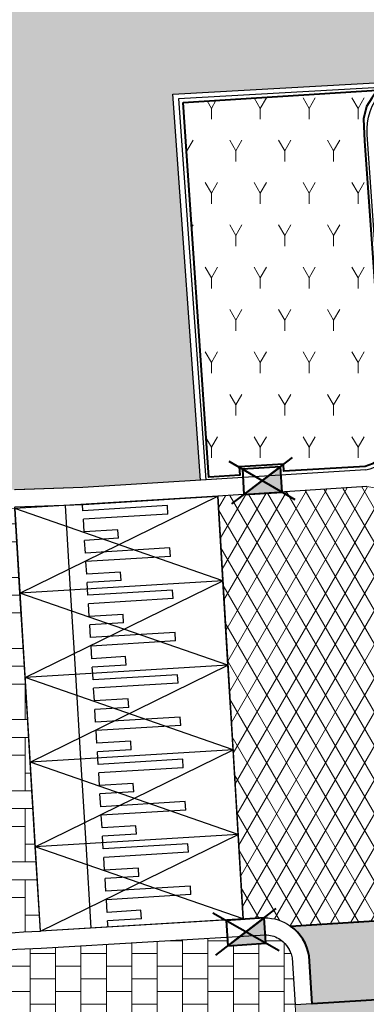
# Model space of a CAD drawing. Header units: metres. Extents: x -1 to 162893, y -2 to 502950.
# Tile 40 of 107: x 162398 to 162402, y 502739 to 502751. Entities that reach past the tile are written whole.
import ezdxf

# ---------------------------------------------------------------- set-up
doc = ezdxf.new("R2010")
doc.units = ezdxf.units.M
for name, color, linetype, lineweight, true_color in [('V-BH-GR-BEPLANTING_CULTUUR-A', 92, 'Continuous', 40, 0x00bd00), ('V-BH-VH-VERHARDING_BETONSTRAATSTEEN-A-Grijs-opritjes', 253, 'Continuous', 40, 0x828282), ('V-WE-VH-VERHARDING_ASFALT-A', 252, 'Continuous', 13, 0x696969), ('V-WE-VH-VERHARDING_BSS_KF_ROOD_ELLEBOOGVERBAND-A', 13, 'Continuous', 13, 0xbd7e7e), ('V-WE-VH-VERHARDING_TEGEL_300x300x45_GRIJS-A', 253, 'Continuous', 13, 0x828282), ('V-WE-VH-VERHARDING_TEGEL_300x300x60_GRIJS-A', 15, 'Continuous', 13, 0x815656)]:
    doc.layers.add(name, color=color, linetype=linetype, lineweight=lineweight, true_color=true_color)
for name, color, linetype, lineweight in [('V-BH-RI-GWA_KOLK-S', 30, 'Continuous', 40), ('V-BH-VH-KANTOPSLUITING_OPSLUITBAND_60X200-G', 150, 'Continuous', 30), ('V-BH-VH-KANTOPSLUITING_TROTTOIRBAND_180 200-G', 6, 'Continuous', 30), ('V-BH-VH-KANTOPSLUITING_VOORKANTBAND-G', 2, 'Continuous', 30), ('V-BH-VH-MATERIAALGRENS-G', 7, 'Continuous', 30), ('V-WE-GR-BEPLANTING-A-250', 92, 'Continuous', 18), ('V-WE-VH-DREMPEL_PREFAB_ELEMENT-S', 30, 'Continuous', 30), ('V-WE-VH-GESLOTENVERHARDING_ASFALT-A-200', 12, 'Continuous', 18), ('V-WE-VH-OPENVERHARDING_BETONSTRAATSTEEN-A', 92, 'Continuous', 18), ('V-WE-VH-OPENVERHARDING_TEGEL-A', 92, 'Continuous', 18), ('V01-WE-VH-OPENVERHARDING_TEGEL-A', 92, 'Continuous', 18)]:
    doc.layers.add(name, color=color, linetype=linetype, lineweight=lineweight)
doc.layers.add('X01-XX-AL-HULPLIJN 01-G', color=1, linetype='Continuous', lineweight=18, true_color=0xff0000, plot=False)
pattern_1 = [(0, (0, 0), (0.3, 0.15), [0.3, -0.3]), (90, (0, 0), (-0.3, 1.83697019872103e-17), [])]

# ---------------------------------------------------------------- blocks, each defined once
blk = doc.blocks.new('V-SRI-KOLK_TROTTOIR-SO37')
at = {"layer": 'V-BH-RI-GWA_KOLK-S', "linetype": 'Continuous'}
blk.add_hatch(color=256, dxfattribs=at).paths.add_polyline_path([(-0.2139203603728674, -0.1654178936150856), (0.2349705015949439, -0.133842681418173), (0.2139203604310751, 0.1654178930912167)])
at = {"layer": 'V-BH-RI-GWA_KOLK-S', "ltscale": 0.01999999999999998}
for p, q in [((-0.3565339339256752, -0.2756964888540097), (0.3565339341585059, 0.2756964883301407)), ((0.3916175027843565, -0.2230711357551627), (-0.3916175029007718, 0.2230711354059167))]:
    blk.add_line(p, q, dxfattribs=at)
at = {"layer": 'V-BH-RI-GWA_KOLK-S', "ltscale": 0.1999999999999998}
blk.add_line((0.2139203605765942, 0.165417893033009), (-0.2139203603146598, -0.165417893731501), dxfattribs=at)
at = {"layer": 'V-BH-RI-GWA_KOLK-S', "ltscale": 0.1999999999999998, "flags": 128}
blk.add_lwpolyline([(0.2139203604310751, 0.1654178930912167), (-0.2349705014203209, 0.1338426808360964), (-0.2139203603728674, -0.1654178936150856), (0.2349705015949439, -0.133842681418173), (0.2139203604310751, 0.1654178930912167)], dxfattribs=at)
blk = doc.blocks.new('V-SRI-KOLK_TROTTOIR-SO46')
at = {"layer": 'V-BH-RI-GWA_KOLK-S', "linetype": 'Continuous'}
blk.add_hatch(color=256, dxfattribs=at).paths.add_polyline_path([(-0.214932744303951, -0.1641003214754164), (0.2341436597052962, -0.1352839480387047), (0.2149327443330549, 0.1641003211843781)])
at = {"layer": 'V-BH-RI-GWA_KOLK-S', "ltscale": 0.01999999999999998}
for p, q in [((-0.3582212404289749, -0.2735005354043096), (0.3582212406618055, 0.2735005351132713)), ((0.3902394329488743, -0.2254732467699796), (-0.3902394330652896, 0.2254732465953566))]:
    blk.add_line(p, q, dxfattribs=at)
at = {"layer": 'V-BH-RI-GWA_KOLK-S', "ltscale": 0.1999999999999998}
blk.add_line((0.214932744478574, 0.1641003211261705), (-0.2149327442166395, -0.1641003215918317), dxfattribs=at)
at = {"layer": 'V-BH-RI-GWA_KOLK-S', "ltscale": 0.1999999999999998, "flags": 128}
blk.add_lwpolyline([(0.2149327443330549, 0.1641003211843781), (-0.2341436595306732, 0.1352839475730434), (-0.214932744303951, -0.1641003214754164), (0.2341436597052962, -0.1352839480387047), (0.2149327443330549, 0.1641003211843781)], dxfattribs=at)
blk = doc.blocks.new('V-SVH-DREMPEL_PREFAB_2400X1000')
at = {"layer": 'V-WE-VH-DREMPEL_PREFAB_ELEMENT-S'}
for p, q in [((-0.06041427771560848, 0.9981733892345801), (-2.45603041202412, 0.853179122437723)), ((0, 5.820766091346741e-11), (-0.06041427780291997, 0.9981733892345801)), ((-2.395616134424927, -0.1449942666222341), (-2.45603041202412, 0.853179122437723)), ((-1.796712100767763, -0.1087456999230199), (-1.857126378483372, 0.8894276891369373)), ((-1.652960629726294, 0.8266475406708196), (-1.657491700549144, 0.9015105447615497)), ((-0.6547872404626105, 0.8870618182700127), (-1.652960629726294, 0.8266475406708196)), ((-0.6487458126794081, 0.78724447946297), (-0.6547872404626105, 0.8870618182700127)), ((-0.6487458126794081, 0.78724447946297), (-1.646919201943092, 0.7268302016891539)), ((-1.637857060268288, 0.5771041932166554), (-1.646919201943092, 0.7268302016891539)), ((-1.238587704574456, 0.6012699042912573), (-1.637857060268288, 0.5771041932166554)), ((-1.232546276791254, 0.5014525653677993), (-1.238587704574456, 0.6012699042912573)), ((-1.232546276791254, 0.5014525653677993), (-1.631815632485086, 0.4772868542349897)), ((-1.62275349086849, 0.3275608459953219), (-1.631815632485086, 0.4772868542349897)), ((-0.6245801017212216, 0.3879751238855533), (-1.62275349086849, 0.3275608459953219)), ((-0.6185386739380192, 0.2881577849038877), (-0.6245801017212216, 0.3879751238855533)), ((-0.6185386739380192, 0.2881577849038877), (-1.616712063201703, 0.2277435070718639)), ((-1.607649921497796, 0.07801749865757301), (-1.616712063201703, 0.2277435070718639)), ((0, 5.820766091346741e-11), (-2.395616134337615, -0.1449942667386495)), ((-1.208380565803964, 0.1021832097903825), (-1.607649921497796, 0.07801749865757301)), ((-1.202339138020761, 0.002365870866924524), (-1.601608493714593, -0.021799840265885)), ((-1.202339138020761, 0.002365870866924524), (-1.208380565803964, 0.1021832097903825)), ((-1.597077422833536, -0.09666284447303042), (-1.601608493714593, -0.021799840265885))]:
    blk.add_line(p, q, dxfattribs=at)
at = {"layer": 'V-WE-VH-DREMPEL_PREFAB_ELEMENT-S', "flags": 128}
for points in [[(-2.395616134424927, -0.1449942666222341), (-0.06041427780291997, 0.9981733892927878)], [(0, 1.746229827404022e-10), (-2.45603041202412, 0.853179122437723)]]:
    blk.add_lwpolyline(points, dxfattribs=at)
blk = doc.blocks.new('V-SVH-DREMPEL_PREFAB_2400X10001')
at = {"layer": 'V-WE-VH-DREMPEL_PREFAB_ELEMENT-S'}
for p, q in [((-0.06041427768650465, 0.9981733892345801), (-2.45603041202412, 0.853179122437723)), ((0, 5.820766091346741e-11), (-0.06041427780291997, 0.9981733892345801)), ((-2.395616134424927, -0.1449942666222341), (-2.45603041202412, 0.853179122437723)), ((-1.796712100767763, -0.1087456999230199), (-1.857126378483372, 0.8894276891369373)), ((-1.652960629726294, 0.8266475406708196), (-1.657491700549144, 0.9015105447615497)), ((-0.6547872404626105, 0.8870618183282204), (-1.652960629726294, 0.8266475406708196)), ((-0.6487458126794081, 0.78724447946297), (-0.6547872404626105, 0.8870618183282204)), ((-0.6487458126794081, 0.78724447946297), (-1.646919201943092, 0.7268302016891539)), ((-1.637857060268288, 0.5771041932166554), (-1.646919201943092, 0.7268302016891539)), ((-1.238587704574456, 0.6012699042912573), (-1.637857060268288, 0.5771041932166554)), ((-1.232546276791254, 0.5014525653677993), (-1.238587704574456, 0.6012699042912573)), ((-1.232546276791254, 0.5014525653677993), (-1.631815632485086, 0.4772868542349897)), ((-1.62275349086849, 0.3275608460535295), (-1.631815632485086, 0.4772868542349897)), ((-0.6245801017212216, 0.3879751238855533), (-1.62275349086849, 0.3275608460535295)), ((-0.6185386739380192, 0.2881577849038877), (-0.6245801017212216, 0.3879751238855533)), ((-0.6185386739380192, 0.2881577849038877), (-1.616712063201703, 0.2277435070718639)), ((-1.607649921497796, 0.07801749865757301), (-1.616712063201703, 0.2277435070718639)), ((0, 5.820766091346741e-11), (-2.395616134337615, -0.1449942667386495)), ((-1.208380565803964, 0.1021832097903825), (-1.607649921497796, 0.07801749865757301)), ((-1.202339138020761, 0.002365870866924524), (-1.601608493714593, -0.021799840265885)), ((-1.202339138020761, 0.002365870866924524), (-1.208380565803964, 0.1021832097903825)), ((-1.597077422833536, -0.09666284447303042), (-1.601608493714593, -0.021799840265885))]:
    blk.add_line(p, q, dxfattribs=at)
at = {"layer": 'V-WE-VH-DREMPEL_PREFAB_ELEMENT-S', "flags": 128}
for points in [[(-2.395616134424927, -0.1449942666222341), (-0.06041427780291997, 0.9981733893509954)], [(0, 1.746229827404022e-10), (-2.45603041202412, 0.853179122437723)]]:
    blk.add_lwpolyline(points, dxfattribs=at)
blk = doc.blocks.new('V-SVH-DREMPEL_PREFAB_2400X10002')
at = {"layer": 'V-WE-VH-DREMPEL_PREFAB_ELEMENT-S'}
for p, q in [((-0.06041427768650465, 0.9981733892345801), (-2.45603041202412, 0.853179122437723)), ((0, 1.164153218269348e-10), (-0.06041427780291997, 0.9981733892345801)), ((-2.395616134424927, -0.1449942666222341), (-2.45603041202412, 0.853179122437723)), ((-1.796712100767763, -0.1087456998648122), (-1.857126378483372, 0.8894276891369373)), ((-1.652960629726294, 0.8266475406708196), (-1.657491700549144, 0.9015105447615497)), ((-0.6547872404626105, 0.8870618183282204), (-1.652960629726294, 0.8266475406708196)), ((-0.6487458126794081, 0.78724447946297), (-0.6547872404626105, 0.8870618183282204)), ((-0.6487458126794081, 0.78724447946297), (-1.646919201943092, 0.7268302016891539)), ((-1.637857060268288, 0.5771041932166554), (-1.646919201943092, 0.7268302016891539)), ((-1.238587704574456, 0.6012699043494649), (-1.637857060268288, 0.5771041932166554)), ((-1.232546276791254, 0.5014525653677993), (-1.238587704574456, 0.6012699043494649)), ((-1.232546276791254, 0.5014525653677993), (-1.631815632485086, 0.4772868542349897)), ((-1.62275349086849, 0.3275608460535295), (-1.631815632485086, 0.4772868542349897)), ((-0.6245801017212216, 0.3879751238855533), (-1.62275349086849, 0.3275608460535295)), ((-0.6185386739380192, 0.2881577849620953), (-0.6245801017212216, 0.3879751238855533)), ((-0.6185386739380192, 0.2881577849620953), (-1.616712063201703, 0.2277435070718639)), ((-1.607649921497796, 0.07801749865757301), (-1.616712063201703, 0.2277435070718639)), ((0, 1.164153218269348e-10), (-2.395616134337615, -0.1449942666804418)), ((-1.20838056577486, 0.1021832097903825), (-1.607649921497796, 0.07801749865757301)), ((-1.202339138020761, 0.002365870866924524), (-1.601608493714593, -0.021799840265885)), ((-1.202339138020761, 0.002365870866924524), (-1.20838056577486, 0.1021832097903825)), ((-1.597077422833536, -0.09666284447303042), (-1.601608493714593, -0.021799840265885))]:
    blk.add_line(p, q, dxfattribs=at)
at = {"layer": 'V-WE-VH-DREMPEL_PREFAB_ELEMENT-S', "flags": 128}
for points in [[(-2.395616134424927, -0.1449942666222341), (-0.06041427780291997, 0.9981733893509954)], [(0, 1.746229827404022e-10), (-2.45603041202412, 0.853179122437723)]]:
    blk.add_lwpolyline(points, dxfattribs=at)
blk = doc.blocks.new('V-SVH-DREMPEL_PREFAB_2400X10003')
at = {"layer": 'V-WE-VH-DREMPEL_PREFAB_ELEMENT-S'}
for p, q in [((-0.06041427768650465, 0.9981733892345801), (-2.45603041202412, 0.853179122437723)), ((0, 1.164153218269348e-10), (-0.06041427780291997, 0.9981733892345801)), ((-2.395616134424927, -0.1449942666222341), (-2.45603041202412, 0.853179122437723)), ((-1.796712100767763, -0.1087456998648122), (-1.857126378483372, 0.8894276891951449)), ((-1.652960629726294, 0.8266475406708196), (-1.657491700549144, 0.9015105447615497)), ((-0.6547872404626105, 0.8870618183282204), (-1.652960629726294, 0.8266475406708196)), ((-0.6487458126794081, 0.78724447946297), (-0.6547872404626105, 0.8870618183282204)), ((-0.6487458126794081, 0.78724447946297), (-1.646919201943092, 0.7268302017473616)), ((-1.637857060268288, 0.5771041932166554), (-1.646919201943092, 0.7268302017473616)), ((-1.238587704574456, 0.6012699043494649), (-1.637857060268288, 0.5771041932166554)), ((-1.232546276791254, 0.5014525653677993), (-1.238587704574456, 0.6012699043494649)), ((-1.232546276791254, 0.5014525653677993), (-1.631815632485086, 0.4772868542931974)), ((-1.62275349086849, 0.3275608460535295), (-1.631815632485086, 0.4772868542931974)), ((-0.6245801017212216, 0.3879751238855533), (-1.62275349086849, 0.3275608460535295)), ((-0.6185386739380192, 0.2881577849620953), (-0.6245801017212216, 0.3879751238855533)), ((-0.6185386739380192, 0.2881577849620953), (-1.616712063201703, 0.2277435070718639)), ((-1.607649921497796, 0.07801749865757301), (-1.616712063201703, 0.2277435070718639)), ((0, 1.164153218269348e-10), (-2.395616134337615, -0.1449942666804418)), ((-1.20838056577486, 0.1021832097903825), (-1.607649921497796, 0.07801749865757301)), ((-1.202339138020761, 0.002365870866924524), (-1.601608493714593, -0.021799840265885)), ((-1.202339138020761, 0.002365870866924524), (-1.20838056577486, 0.1021832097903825)), ((-1.597077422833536, -0.09666284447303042), (-1.601608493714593, -0.021799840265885))]:
    blk.add_line(p, q, dxfattribs=at)
at = {"layer": 'V-WE-VH-DREMPEL_PREFAB_ELEMENT-S', "flags": 128}
for points in [[(-2.395616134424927, -0.1449942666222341), (-0.06041427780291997, 0.9981733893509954)], [(0, 1.746229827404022e-10), (-2.45603041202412, 0.853179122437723)]]:
    blk.add_lwpolyline(points, dxfattribs=at)
blk = doc.blocks.new('V-SVH-DREMPEL_PREFAB_2400X10004')
at = {"layer": 'V-WE-VH-DREMPEL_PREFAB_ELEMENT-S'}
for p, q in [((-0.06041427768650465, 0.9981733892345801), (-2.45603041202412, 0.853179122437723)), ((0, 1.164153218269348e-10), (-0.06041427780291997, 0.9981733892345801)), ((-2.395616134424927, -0.1449942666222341), (-2.45603041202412, 0.853179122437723)), ((-1.796712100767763, -0.1087456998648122), (-1.857126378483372, 0.8894276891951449)), ((-1.652960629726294, 0.8266475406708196), (-1.657491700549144, 0.9015105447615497)), ((-0.6547872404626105, 0.8870618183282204), (-1.652960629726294, 0.8266475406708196)), ((-0.6487458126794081, 0.78724447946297), (-0.6547872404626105, 0.8870618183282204)), ((-0.6487458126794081, 0.78724447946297), (-1.646919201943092, 0.7268302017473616)), ((-1.637857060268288, 0.5771041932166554), (-1.646919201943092, 0.7268302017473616)), ((-1.238587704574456, 0.6012699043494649), (-1.637857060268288, 0.5771041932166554)), ((-1.232546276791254, 0.5014525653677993), (-1.238587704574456, 0.6012699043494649)), ((-1.232546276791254, 0.5014525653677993), (-1.631815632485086, 0.4772868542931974)), ((-1.62275349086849, 0.3275608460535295), (-1.631815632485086, 0.4772868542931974)), ((-0.6245801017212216, 0.3879751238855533), (-1.62275349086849, 0.3275608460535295)), ((-0.6185386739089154, 0.2881577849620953), (-0.6245801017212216, 0.3879751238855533)), ((-0.6185386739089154, 0.2881577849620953), (-1.616712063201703, 0.2277435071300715)), ((-1.607649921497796, 0.07801749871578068), (-1.616712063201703, 0.2277435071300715)), ((0, 1.164153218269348e-10), (-2.395616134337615, -0.1449942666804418)), ((-1.20838056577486, 0.1021832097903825), (-1.607649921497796, 0.07801749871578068)), ((-1.202339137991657, 0.002365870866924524), (-1.601608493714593, -0.021799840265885)), ((-1.202339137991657, 0.002365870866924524), (-1.20838056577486, 0.1021832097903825)), ((-1.597077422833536, -0.09666284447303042), (-1.601608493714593, -0.021799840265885))]:
    blk.add_line(p, q, dxfattribs=at)
at = {"layer": 'V-WE-VH-DREMPEL_PREFAB_ELEMENT-S', "flags": 128}
for points in [[(-2.395616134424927, -0.1449942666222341), (-0.06041427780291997, 0.9981733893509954)], [(0, 1.746229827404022e-10), (-2.45603041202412, 0.853179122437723)]]:
    blk.add_lwpolyline(points, dxfattribs=at)

msp = doc.modelspace()

# ---------------------------------------------------------------- hatches: boundary and pattern name
at = {"layer": 'V-WE-GR-BEPLANTING-A-250'}
h = msp.add_hatch(dxfattribs=at)
h.set_pattern_fill('AGR-BEPLANTING_SOORT_01-SO', color=256, scale=0.5, pattern_type=2)
h.set_pattern_definition([(59.99999999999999, (162509.3585818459, 502748.5254328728), (-0.2886752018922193, 0.4999998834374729), [0.144338, -0.433013]), (120, (162509.3585818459, 502748.5254328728), (-0.5773502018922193, -1.165625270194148e-07), [0.144338, -0.433013]), (270, (162509.3585818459, 502748.5254328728), (0.2886749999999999, -0.5), [0.125, -0.875])])
h.paths.add_polyline_path([(162399.9058946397, 502749.59622187), (162402.1985132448, 502749.7419338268), (162402.1348536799, 502749.6457129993), (162402.0711941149, 502749.5494921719), (162402.0357351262, 502749.4047865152), (162402.0469726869, 502749.1401489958), (162402.3026683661, 502745.5671687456), (162402.2425450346, 502745.4153091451), (162402.1418643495, 502745.3307012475), (162402.0545028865, 502745.3000102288), (162401.0953040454, 502745.241839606), (162401.0902423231, 502745.3253043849), (162400.5700667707, 502745.2937583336), (162400.5760597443, 502745.1949377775), (162400.2093313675, 502745.1726975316)])
at = {"layer": 'V-WE-VH-GESLOTENVERHARDING_ASFALT-A-200'}
h = msp.add_hatch(dxfattribs=at)
h.set_pattern_fill('AVH-ASFALT-SO', color=256, scale=0.2, pattern_type=2)
h.set_pattern_definition([(59.99999999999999, (0, 0), (-0.1732050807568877, 0.1), []), (120, (0, 0), (-0.1732050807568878, -0.09999999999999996), [])])
edge = h.paths.add_edge_path()
edge.add_line((162450.0044490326, 502742.921922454), (162449.5548449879, 502742.9127564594))
edge.add_line((162449.5548449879, 502742.9127564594), (162449.5548506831, 502742.9124771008))
edge.add_line((162449.5548506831, 502742.9124771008), (162431.843, 502741.776))
edge.add_line((162431.843, 502741.776), (162430.7020000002, 502741.7050000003))
edge.add_line((162430.7020000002, 502741.7050000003), (162412.9259999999, 502740.6150000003))
edge.add_line((162412.9259999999, 502740.6150000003), (162411.896, 502740.5540000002))
edge.add_line((162411.896, 502740.5540000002), (162401.1750000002, 502739.874))
edge.add_arc((162400.8719744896, 502739.4440618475), 0.5259955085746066, 54.82336456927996, 90.52193220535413)
edge.add_line((162400.8671830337, 502739.9700355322), (162400.656, 502739.9570000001))
edge.add_line((162400.656, 502739.9570000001), (162400.6172191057, 502739.9546924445))
edge.add_line((162400.6172191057, 502739.9546924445), (162400.315, 502744.9479999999))
edge.add_line((162400.315, 502744.9479999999), (162402.0760000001, 502745.0609999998))
edge.add_line((162402.0760000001, 502745.0609999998), (162402.5624986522, 502744.981037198))
edge.add_line((162402.5624986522, 502744.981037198), (162422.1366841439, 502746.3592313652))
edge.add_line((162422.1366841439, 502746.3592313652), (162422.62, 502746.4160000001))
edge.add_line((162422.62, 502746.4160000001), (162424.37, 502746.5399999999))
edge.add_line((162424.37, 502746.5399999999), (162426.286, 502746.6589999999))
edge.add_line((162426.286, 502746.6589999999), (162433.2718239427, 502747.102938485))
edge.add_line((162433.2718239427, 502747.102938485), (162433.2718997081, 502747.1030780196))
edge.add_line((162433.2718997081, 502747.1030780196), (162434.604, 502747.184))
edge.add_line((162434.604, 502747.184), (162436.4699999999, 502747.303))
edge.add_line((162436.4699999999, 502747.303), (162436.9298955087, 502747.3043496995))
edge.add_line((162436.9298955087, 502747.3043496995), (162455.1050392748, 502748.3984890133))
edge.add_line((162455.1050392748, 502748.3984890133), (162455.5539999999, 502748.4919999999))
edge.add_line((162455.5539999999, 502748.4919999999), (162455.6176158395, 502747.4940255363))
edge.add_line((162455.6176158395, 502747.4940255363), (162455.6812509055, 502746.4960523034))
edge.add_line((162455.6812509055, 502746.4960523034), (162455.7448607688, 502745.4980774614))
edge.add_line((162455.7448607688, 502745.4980774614), (162455.8084633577, 502744.500102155))
edge.add_line((162455.8084633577, 502744.500102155), (162455.8859019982, 502743.2852822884))
edge.add_line((162455.8859019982, 502743.2852822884), (162455.842, 502743.283))
edge.add_line((162455.842, 502743.283), (162455.543, 502743.2669999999))
edge.add_line((162455.543, 502743.2669999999), (162450.63598493, 502742.9346868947))
edge.add_line((162450.63598493, 502742.9346868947), (162450.0044490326, 502742.921922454))
at = {"layer": 'V-WE-VH-OPENVERHARDING_BETONSTRAATSTEEN-A'}
h = msp.add_hatch(dxfattribs=at)
h.set_pattern_fill('AVH-BSS_KEIFORMAAT_HALFST', color=256, scale=2, angle=90, pattern_type=2)
h.set_pattern_definition([(90, (0, 0), (-0.21, 0.21), [0.21, -0.21]), (180, (0, 0), (-2.571758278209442e-17, -0.21), [])])
edge = h.paths.add_edge_path()
edge.add_arc((162400.8469107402, 502739.4255290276), 0.5556696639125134, 9.474808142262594, 53.8118048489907)
edge.add_line((162401.175, 502739.8740000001), (162411.8960000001, 502740.5540000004))
edge.add_arc((162411.9483151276, 502740.0212458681), 0.5353165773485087, 95.60832227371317, 180.13334731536)
edge.add_line((162411.413, 502740.0200000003), (162411.441, 502739.5740000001))
edge.add_line((162411.441, 502739.5740000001), (162401.4308416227, 502738.9558428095))
edge.add_line((162401.4308416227, 502738.9558428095), (162401.3949999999, 502739.5169999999))
edge = h.paths.add_edge_path()
edge.add_arc((162412.9383337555, 502740.1065360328), 0.5086135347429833, 5.01530878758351, 91.38954504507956)
edge.add_line((162412.9259999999, 502740.6150000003), (162430.7020000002, 502741.7050000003))
edge.add_arc((162430.7323671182, 502741.2381599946), 0.4678266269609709, 93.72174594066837, 177.5661170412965)
edge.add_line((162430.2649625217, 502741.2580269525), (162430.291, 502740.727))
edge.add_line((162430.291, 502740.727), (162413.482, 502739.6690000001))
edge.add_line((162413.482, 502739.6690000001), (162413.445, 502740.1510000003))
edge = h.paths.add_edge_path()
edge.add_arc((162449.5887755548, 502742.4134188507), 0.4999999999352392, 93.89000072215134, 183.418230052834)
edge.add_line((162449.089665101, 502742.3836068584), (162449.121, 502741.8590000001))
edge.add_line((162449.121, 502741.8590000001), (162432.376, 502740.8520000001))
edge.add_line((162432.376, 502740.8520000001), (162432.3475, 502741.4080000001))
edge.add_line((162432.3475, 502741.4080000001), (162432.317, 502741.5030000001))
edge.add_line((162432.317, 502741.5030000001), (162432.2, 502741.649))
edge.add_line((162432.2, 502741.649), (162432.054, 502741.738))
edge.add_line((162432.054, 502741.738), (162431.843, 502741.776))
edge.add_line((162431.843, 502741.776), (162449.5548506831, 502742.9124771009))
edge.add_line((162449.5548506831, 502742.9124771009), (162449.5548549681, 502742.9122669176))
edge = h.paths.add_edge_path()
edge.add_arc((162450.6460887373, 502742.4347889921), 0.4999999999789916, 4.417509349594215, 91.15788985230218)
edge.add_line((162450.6359849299, 502742.9346868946), (162455.543, 502743.2669999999))
edge.add_line((162455.543, 502743.2669999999), (162455.36, 502743.2039999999))
edge.add_line((162455.36, 502743.2039999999), (162455.217, 502743.0739999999))
edge.add_line((162455.217, 502743.0739999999), (162455.139, 502742.906))
edge.add_line((162455.139, 502742.906), (162455.133, 502742.7059999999))
edge.add_line((162455.133, 502742.7059999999), (162455.1649999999, 502742.279))
edge.add_line((162455.1649999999, 502742.279), (162451.1537035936, 502742.0395496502))
edge.add_line((162451.1537035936, 502742.0395496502), (162451.1446033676, 502742.4733008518))
at = {"layer": 'V-WE-VH-OPENVERHARDING_TEGEL-A'}
h = msp.add_hatch(dxfattribs=at)
h.set_pattern_fill('AVH-TEGEL_300X300_HALFST', color=256, pattern_type=2)
h.set_pattern_definition(pattern_1)
h.paths.add_polyline_path([(162411.441, 502739.5739999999), (162411.475, 502739.07), (162413.499, 502739.1989999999), (162413.482, 502739.6690000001), (162430.291, 502740.727), (162430.316, 502740.228), (162432.408, 502740.3357173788), (162432.376, 502740.852), (162449.121, 502741.8589999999), (162449.1350578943, 502741.4615992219), (162451.1644383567, 502741.5278902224), (162451.1537035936, 502742.0395496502), (162455.3646676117, 502742.2909189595), (162455.5050442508, 502739.5314379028), (162455.499, 502739.531), (162455.545, 502738.7459999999), (162451.323, 502738.481), (162451.061, 502738.465), (162451.035, 502738.923), (162449.495, 502738.868), (162449.529, 502738.3679999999), (162449.257, 502738.351), (162445.035, 502738.086), (162442.969, 502737.9559999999), (162438.748, 502737.692), (162436.682, 502737.562), (162432.46, 502737.297), (162430.394, 502737.167), (162426.172, 502736.902), (162425.8870031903, 502736.8840669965), (162425.8870031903, 502737.2084946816), (162425.0869968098, 502737.2084946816), (162425.0869968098, 502736.8337277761), (162425.02, 502736.8295121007), (162425.02, 502737.2488346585), (162424.22, 502737.2488346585), (162424.22, 502736.7791732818), (162424.106, 502736.772), (162419.885, 502736.5080000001), (162417.819, 502736.378), (162413.597, 502736.113), (162411.531, 502735.983), (162407.31, 502735.7180000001), (162405.244, 502735.588), (162401.4535572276, 502735.3463444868), (162401.2312214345, 502738.9435156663)])
at = {"layer": 'V-WE-VH-VERHARDING_BSS_KF_ROOD_ELLEBOOGVERBAND-A'}
h = msp.add_hatch(dxfattribs=at)
h.set_pattern_fill('AVH-BSS_KEIFORMAAT_ELLEBOOG', color=256, scale=2, pattern_type=2)
h.set_pattern_definition([(0, (0, 0), (0.21, 0.21), [0.63, -0.21]), (270, (0, 0.42), (0.21, 0.21), [0.63, -0.21])])
edge = h.paths.add_edge_path()
edge.add_line((162384.26, 502747.613), (162391.2880000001, 502749.2519999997))
edge.add_arc((162398.648845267, 502753.5558529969), 8.526734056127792, 210.3146335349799, 239.7787886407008)
edge.add_arc((162398.2895111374, 502751.0225317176), 6.231961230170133, 230.8743591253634, 266.6409189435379)
edge.add_line((162397.9243590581, 502744.8012774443), (162398.2214552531, 502739.8121387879))
edge.add_arc((162398.4095277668, 502732.6610526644), 7.153558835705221, 91.50652329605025, 116.9809447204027)
edge.add_arc((162400.3242993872, 502732.901172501), 8.016532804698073, 130.0688101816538, 151.7139300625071)
edge.add_arc((162397.7413736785, 502733.1312807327), 5.724829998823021, 141.4369410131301, 180.7234260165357)
edge.add_line((162392.017, 502733.059), (162392.1259999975, 502730.8850000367))
edge.add_line((162392.1259999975, 502730.8850000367), (162386.679, 502730.487))
edge.add_line((162386.679, 502730.487), (162386.2039999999, 502735.8400000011))
edge.add_line((162386.2039999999, 502735.8400000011), (162385.0100000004, 502744.5709999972))
edge.add_line((162385.0100000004, 502744.5709999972), (162384.26, 502747.613))
at = {"layer": 'V01-WE-VH-OPENVERHARDING_TEGEL-A'}
h = msp.add_hatch(dxfattribs=at)
h.set_pattern_fill('AVH-TEGEL_300X300_HALFST', color=256, pattern_type=2)
h.set_pattern_definition(pattern_1)
edge = h.paths.add_edge_path()
edge.add_arc((162627.3808135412, 502775.5408340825), 0.5000000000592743, 92.78974867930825, 183.9481949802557)
edge.add_line((162626.8820001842, 502775.5064068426), (162626.882, 502775.5064095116))
edge.add_line((162626.882, 502775.5064095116), (162626.882, 502775.5062649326))
edge.add_arc((162627.4232934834, 502775.5056324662), 0.5412938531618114, 179.9330536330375, 180.0669463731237)
edge.add_line((162626.8819999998, 502775.5049999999), (162626.2, 502787.031))
edge.add_line((162626.2, 502787.031), (162626.1952967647, 502787.1032010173))
edge.add_arc((162626.6942392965, 502787.1357025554), 0.4999999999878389, 183.727029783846, 273.2892340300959)
edge.add_line((162626.7229275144, 502786.6365262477), (162626.6614531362, 502786.6324214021))
edge.add_line((162626.6614531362, 502786.6324214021), (162626.7040000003, 502786.635))
edge.add_line((162626.7040000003, 502786.635), (162627.164, 502786.67))
edge.add_line((162627.164, 502786.67), (162627.803, 502776.062))
edge.add_line((162627.803, 502776.062), (162627.3564780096, 502776.0402415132))
edge = h.paths.add_edge_path()
edge.add_arc((162627.4795028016, 502774.4666394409), 0.4999999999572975, 189.5311365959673, 274.434869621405)
edge.add_line((162627.5181657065, 502773.9681365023), (162627.929, 502774))
edge.add_line((162627.929, 502774), (162628.572, 502763.431))
edge.add_line((162628.572, 502763.431), (162628.1335287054, 502763.4061386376))
edge.add_arc((162628.1618332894, 502762.9069404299), 0.5000000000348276, 93.24520124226, 182.8978858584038)
edge.add_line((162627.6624726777, 502762.8816623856), (162627.662, 502762.891))
edge.add_line((162627.662, 502762.891), (162626.9860000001, 502774.3730000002))
edge.add_arc((162627.4390552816, 502774.4334990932), 0.457076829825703, 187.6060401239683, 188.6541645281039)
edge.add_line((162626.987182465, 502774.3647227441), (162626.988, 502774.359))
edge.add_line((162626.988, 502774.359), (162626.99, 502774.346))
edge.add_line((162626.99, 502774.346), (162626.996, 502774.32))
edge.add_line((162626.996, 502774.32), (162626.999, 502774.306))
edge.add_line((162626.999, 502774.306), (162627.003, 502774.2940000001))
edge.add_line((162627.003, 502774.2940000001), (162627.012, 502774.268))
edge.add_line((162627.012, 502774.268), (162627.0193736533, 502774.2524285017))
edge.add_line((162627.0193736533, 502774.2524285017), (162626.9971923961, 502774.3165528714))
edge.add_arc((162627.4390552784, 502774.4334990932), 0.457076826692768, 192.4768148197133, 194.8243614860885, ccw=False)
edge.add_line((162626.9927730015, 502774.3347501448), (162626.9864049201, 502774.3838476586))
edge = h.paths.add_edge_path()
edge.add_arc((162629.707149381, 502737.8325094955), 0.4999999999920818, 93.52145337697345, 181.2028842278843)
edge.add_line((162629.207259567, 502737.8220131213), (162629.206, 502737.8819999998))
edge.add_line((162629.206, 502737.8819999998), (162627.715, 502761.8439999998))
edge.add_line((162627.715, 502761.8439999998), (162627.7141440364, 502761.8609093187))
edge.add_arc((162628.2135046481, 502761.8861873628), 0.500000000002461, 182.8978858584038, 273.2670969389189)
edge.add_line((162628.242, 502761.3869999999), (162628.696, 502761.4129999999))
edge.add_line((162628.696, 502761.4129999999), (162630.106, 502738.3579999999))
edge.add_line((162630.106, 502738.3579999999), (162629.6764382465, 502738.3315654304))
h.paths.add_polyline_path([(-0.819406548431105, -1.554399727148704), (47.99027967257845, -1.554399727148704), (47.99027967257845, 3.362039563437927), (-0.819406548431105, 3.362039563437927)], flags=9)
h = msp.add_hatch(dxfattribs=at)
h.set_pattern_fill('AVH-TEGEL_300X300_HALFST', color=256, pattern_type=2)
h.set_pattern_definition(pattern_1)
edge = h.paths.add_edge_path()
edge.add_line((162421.34476512, 502751.1025011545), (162414.9021730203, 502750.7019617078))
edge.add_arc((162414.9094137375, 502750.0205660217), 0.6814341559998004, 90.60881941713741, 123.2873066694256)
edge.add_line((162414.5354170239, 502750.5901965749), (162411.8247185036, 502750.4504387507))
edge.add_arc((162411.5828147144, 502749.8130108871), 0.6817856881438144, 69.21825292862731, 97.35593726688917)
edge.add_line((162411.4955236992, 502750.4891854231), (162402.7129780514, 502749.955516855))
edge.add_arc((162402.7666848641, 502749.269629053), 0.6879872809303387, 94.47727412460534, 123.9268273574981)
edge.add_line((162402.3826959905, 502749.8404872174), (162399.786, 502749.6949999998))
edge.add_line((162399.786, 502749.6949999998), (162400.1134737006, 502745.1361460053))
edge.add_line((162400.1134737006, 502745.1361460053), (162398.7222396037, 502745.0517755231))
edge.add_line((162398.7222396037, 502745.0517755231), (162397.9237000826, 502745.0221634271))
edge.add_arc((162398.1843107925, 502750.8417586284), 5.825427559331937, 230.5656825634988, 267.4359171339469, ccw=False)
edge.add_line((162394.4840386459, 502746.3424706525), (162394.4831567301, 502746.3431917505))
edge.add_arc((162394.667423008, 502746.5698669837), 0.2921227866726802, 138.648659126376, 230.8920374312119, ccw=False)
edge.add_line((162394.448134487, 502746.7628650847), (162394.4495975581, 502746.7645274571))
edge.add_line((162394.4495975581, 502746.7645274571), (162394.7815091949, 502747.1589286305))
edge.add_line((162394.7815091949, 502747.1589286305), (162393.4374933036, 502748.1790694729))
edge.add_line((162393.4374933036, 502748.1790694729), (162393.1140118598, 502747.7944421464))
edge.add_line((162393.1140118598, 502747.7944421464), (162393.1121566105, 502747.7920973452))
edge.add_arc((162392.8717481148, 502747.9823129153), 0.3065586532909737, 232.7768958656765, 321.6483147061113, ccw=False)
edge.add_arc((162397.2449506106, 502752.4704380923), 6.57079052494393, 209.166263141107, 226.0703696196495, ccw=False)
edge.add_line((162391.5072759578, 502749.2681923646), (162393.387, 502749.4646163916))
edge.add_line((162393.387, 502749.4646163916), (162393.308, 502750.6039999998))
edge.add_line((162393.308, 502750.6039999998), (162393.3044420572, 502750.6577093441))
edge.add_line((162393.3044420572, 502750.6577093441), (162397.273, 502750.9029999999))
edge.add_line((162397.273, 502750.9029999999), (162422.484, 502752.4529999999))
edge.add_line((162422.484, 502752.4529999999), (162423.686, 502753.9629999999))
edge.add_line((162423.686, 502753.9629999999), (162423.8569385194, 502751.1973854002))
edge.add_line((162423.8569385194, 502751.1973854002), (162421.6874254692, 502751.0432381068))
edge.add_arc((162421.4001541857, 502750.4024953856), 0.7021937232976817, 65.85134666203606, 94.52419304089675)
h = msp.add_hatch(dxfattribs=at)
h.set_pattern_fill('AVH-TEGEL_300X300_HALFST', color=256, pattern_type=2)
h.set_pattern_definition(pattern_1)
edge = h.paths.add_edge_path()
edge.add_arc((162400.8719744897, 502739.4440618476), 0.3259955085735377, 56.36662041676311, 85.70995376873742, ccw=False)
edge.add_line((162401.0525358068, 502739.715485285), (162401.05821349, 502739.7117082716))
edge.add_line((162401.05821349, 502739.7117082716), (162401.0636207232, 502739.7075533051))
edge.add_arc((162400.8469107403, 502739.4255290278), 0.3556696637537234, 14.663081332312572, 52.46100160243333, ccw=False)
edge.add_line((162401.1909966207, 502739.5155613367), (162401.1958752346, 502739.4969162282))
edge.add_line((162401.1958752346, 502739.4969162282), (162401.2312214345, 502738.9435156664))
edge.add_line((162401.2312214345, 502738.9435156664), (162401.4535572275, 502735.3463444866))
edge.add_line((162401.4535572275, 502735.3463444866), (162400.758, 502735.3020000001))
edge.add_line((162400.758, 502735.3020000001), (162395.185, 502734.9770000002))
edge.add_line((162395.185, 502734.9770000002), (162392.4790066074, 502734.8097465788))
edge.add_arc((162397.770763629, 502733.1228554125), 5.554124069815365, 141.3464082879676, 162.3189074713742, ccw=False)
edge.add_arc((162393.6369385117, 502736.4614277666), 0.2418766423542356, 46.697438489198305, 147.3227009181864, ccw=False)
edge.add_line((162393.8028298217, 502736.6374515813), (162393.8091742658, 502736.6314723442))
edge.add_line((162393.8091742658, 502736.6314723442), (162394.3154667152, 502736.2314733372))
edge.add_line((162394.3154667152, 502736.2314733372), (162395.585848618, 502737.6530155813))
edge.add_line((162395.585848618, 502737.6530155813), (162395.173633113, 502738.4406416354))
edge.add_line((162395.173633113, 502738.4406416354), (162395.1708004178, 502738.4453944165))
edge.add_arc((162395.4382163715, 502738.6047764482), 0.3113100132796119, 129.5229967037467, 210.79527781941, ccw=False)
edge.add_line((162395.2401024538, 502738.8449114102), (162395.2573393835, 502738.8591320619))
edge.add_line((162395.2573393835, 502738.8591320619), (162395.2772898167, 502738.8691977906))
edge.add_arc((162398.4095277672, 502732.6610526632), 6.953558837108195, 91.4794089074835, 116.7726271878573, ccw=False)
edge.add_line((162398.2300029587, 502739.6122936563), (162400.4267079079, 502739.743002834))
edge.add_line((162400.4267079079, 502739.743002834), (162400.4340325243, 502739.6388719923))
edge.add_line((162400.4340325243, 502739.6388719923), (162400.8829233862, 502739.6704472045))
edge.add_line((162400.8829233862, 502739.6704472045), (162400.8759395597, 502739.7697331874))
edge.add_line((162400.8759395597, 502739.7697331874), (162400.882947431, 502739.7701501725))
edge.add_line((162400.882947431, 502739.7701501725), (162400.8963607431, 502739.7691439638))

# ---------------------------------------------------------------- linework, layer by layer
at = {"layer": 'V-BH-GR-BEPLANTING_CULTUUR-A', "flags": 128}
msp.add_lwpolyline([(162399.9058946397, 502749.59622187), (162402.1985132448, 502749.7419338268), (162402.1348536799, 502749.6457129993), (162402.0711941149, 502749.5494921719), (162402.0357351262, 502749.4047865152), (162402.0469726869, 502749.1401489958), (162402.3026683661, 502745.5671687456), (162402.2425450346, 502745.4153091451), (162402.1418643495, 502745.3307012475), (162402.0545028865, 502745.3000102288), (162401.0953040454, 502745.241839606), (162401.0902423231, 502745.3253043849), (162400.5700667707, 502745.2937583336), (162400.5760597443, 502745.1949377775), (162400.2093313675, 502745.1726975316), (162399.9058946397, 502749.59622187)], dxfattribs=at)
at = {"layer": 'V-BH-VH-KANTOPSLUITING_OPSLUITBAND_60X200-G', "flags": 128}
msp.add_lwpolyline([(162402.300726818, 502749.7758005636), (162399.8502128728, 502749.6385036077), (162400.1733195, 502745.1404448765)], dxfattribs=at)
at = {"layer": 'V-BH-VH-KANTOPSLUITING_TROTTOIRBAND_180 200-G'}
msp.add_line((162402.0631927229, 502745.2605895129), (162400.3021927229, 502745.1475895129), dxfattribs=at)
at = {"layer": 'V-BH-VH-KANTOPSLUITING_TROTTOIRBAND_180 200-G', "flags": 128}
for points in [[(162402.0586228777, 502745.2602436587, 0.3854853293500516), (162402.3359875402, 502745.5592077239), (162402.0805326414, 502749.2193974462), (162402.0805337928, 502749.2193975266, -0.411774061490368), (162402.7107352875, 502749.9553375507, -0.411774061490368)], [(162395.5858486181, 502737.6530155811), (162395.173633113, 502738.4406416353), (162395.1708004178, 502738.4453944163, -0.3702698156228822), (162395.2401024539, 502738.8449114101), (162395.2573393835, 502738.8591320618), (162395.2772898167, 502738.8691977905, -0.1108127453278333), (162398.2300029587, 502739.6122936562), (162400.882947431, 502739.7701501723), (162400.8963607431, 502739.7691439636, -0.1287386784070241), (162401.0525358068, 502739.7154852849), (162401.05821349, 502739.7117082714), (162401.0636207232, 502739.707553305, -0.1664363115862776), (162401.1909966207, 502739.5155613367), (162401.1958752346, 502739.4969162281), (162401.2312214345, 502738.9435156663)]]:
    msp.add_lwpolyline(points, format="xyb", dxfattribs=at)
msp.add_lwpolyline([(162400.3028933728, 502745.1476332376), (162398.7222396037, 502745.0517755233), (162397.9155885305, 502745.0218626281)], dxfattribs=at)
at = {"layer": 'V-BH-VH-KANTOPSLUITING_VOORKANTBAND-G'}
msp.add_line((162400.656, 502739.9570000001), (162398.2214552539, 502739.8121387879), dxfattribs=at)
at = {"layer": 'V-BH-VH-KANTOPSLUITING_VOORKANTBAND-G', "flags": 128}
for points in [[(162400.1134737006, 502745.1361460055), (162399.786, 502749.695), (162402.3826959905, 502749.8404872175)], [(162397.923, 502744.822), (162398.732, 502744.852), (162400.315, 502744.948)], [(162402.076, 502745.061), (162400.315, 502744.948)]]:
    msp.add_lwpolyline(points, dxfattribs=at)
for points in [[(162400.656, 502739.9570000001), (162400.8671830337, 502739.9700355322, -0.1570364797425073), (162401.1750000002, 502739.874, -0.1570364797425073)], [(162401.4308416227, 502738.9558428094), (162401.3949999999, 502739.5169999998, 0.1959067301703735), (162401.1749999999, 502739.874, 0.1959067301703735)], [(162395.053, 502738.941), (162395.1640000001, 502739.036, -0.1116131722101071), (162398.2214552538, 502739.8121387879, -0.1116131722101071)]]:
    msp.add_lwpolyline(points, format="xyb", dxfattribs=at)
at = {"layer": 'V-BH-VH-MATERIAALGRENS-G'}
for p, q in [((162400.315, 502744.948), (162400.6172571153, 502739.9540644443)), ((162398.2214552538, 502739.8121387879), (162397.9182215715, 502744.8222093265)), ((162411.441, 502739.574), (162401.2312214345, 502738.9435156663))]:
    msp.add_line(p, q, dxfattribs=at)
at = {"layer": 'V-BH-VH-MATERIAALGRENS-G', "flags": 128}
msp.add_lwpolyline([(162401.175, 502739.874), (162411.896, 502740.554)], dxfattribs=at)
at = {"layer": 'V-BH-VH-VERHARDING_BETONSTRAATSTEEN-A-Grijs-opritjes', "flags": 128}
msp.add_lwpolyline([(162401.3949999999, 502739.5169999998, 0.1959067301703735), (162401.1749999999, 502739.874), (162401.175, 502739.8740000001), (162411.8960000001, 502740.5540000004), (162411.8960000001, 502740.5540000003, 0.3864947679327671), (162411.413, 502740.0200000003), (162411.413, 502740.0200000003), (162411.441, 502739.5740000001), (162401.4308416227, 502738.9558428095), (162401.3949999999, 502739.5169999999)], format="xyb", dxfattribs=at)
at = {"layer": 'V-WE-VH-VERHARDING_ASFALT-A', "flags": 128}
msp.add_lwpolyline([(162430.7020000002, 502741.7050000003), (162412.9259999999, 502740.6150000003), (162411.896, 502740.5540000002), (162401.1750000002, 502739.874, 0.1570364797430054), (162400.8671830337, 502739.9700355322), (162400.8671830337, 502739.9700355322), (162400.656, 502739.9570000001), (162400.6172191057, 502739.9546924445), (162400.315, 502744.9479999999), (162402.0760000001, 502745.0609999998), (162402.5624986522, 502744.981037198), (162422.1366841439, 502746.3592313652), (162422.62, 502746.4160000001), (162424.37, 502746.5399999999), (162426.286, 502746.6589999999), (162433.2718239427, 502747.102938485)], format="xyb", dxfattribs=at)
at = {"layer": 'V-WE-VH-VERHARDING_TEGEL_300x300x45_GRIJS-A', "flags": 128}
for points in [[(162411.4955236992, 502750.4891854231), (162402.7129780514, 502749.955516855, 0.1292098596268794), (162402.3826959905, 502749.8404872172), (162402.3826959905, 502749.8404872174), (162399.786, 502749.6949999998), (162400.1134737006, 502745.1361460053), (162398.7222396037, 502745.0517755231), (162397.9237000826, 502745.0221634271)], [(162395.2772898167, 502738.8691977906, -0.1108127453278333), (162398.2300029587, 502739.6122936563), (162398.2300029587, 502739.6122936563), (162400.4267079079, 502739.743002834), (162400.4340325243, 502739.6388719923), (162400.8829233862, 502739.6704472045), (162400.8759395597, 502739.7697331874), (162400.882947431, 502739.7701501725), (162400.8963607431, 502739.7691439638)], [(162400.8963607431, 502739.7691439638, -0.1287386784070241), (162401.0525358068, 502739.715485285), (162401.05821349, 502739.7117082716), (162401.0636207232, 502739.7075533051), (162401.0636207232, 502739.7075533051), (162401.0636207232, 502739.7075533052, -0.1664363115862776), (162401.1909966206, 502739.5155613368), (162401.1909966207, 502739.5155613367), (162401.1958752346, 502739.4969162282), (162401.2312214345, 502738.9435156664)]]:
    msp.add_lwpolyline(points, format="xyb", dxfattribs=at)
at = {"layer": 'V-WE-VH-VERHARDING_TEGEL_300x300x60_GRIJS-A', "flags": 128}
msp.add_lwpolyline([(162430.394, 502737.167), (162426.172, 502736.902), (162425.8870031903, 502736.8840669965), (162425.8870031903, 502737.2084946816), (162425.0869968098, 502737.2084946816), (162425.0869968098, 502736.8337277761), (162425.02, 502736.8295121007), (162425.02, 502737.2488346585), (162424.22, 502737.2488346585), (162424.22, 502736.7791732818), (162424.106, 502736.772), (162419.885, 502736.5080000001), (162417.819, 502736.378), (162413.597, 502736.113), (162411.531, 502735.983), (162407.31, 502735.7180000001), (162405.244, 502735.588), (162401.4535572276, 502735.3463444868), (162401.2312214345, 502738.9435156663), (162411.441, 502739.5739999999)], dxfattribs=at)
at = {"layer": 'X01-XX-AL-HULPLIJN 01-G', "flags": 128}
msp.add_lwpolyline([(162384.26, 502747.613), (162391.2880000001, 502749.2519999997, 0.1292746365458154), (162394.3570000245, 502746.1879999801, 0.1573404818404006), (162397.9243590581, 502744.8012774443), (162398.2214552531, 502739.8121387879, 0.1116131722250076), (162395.1639999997, 502739.0359999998, 0.09472646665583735), (162393.2649999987, 502736.699999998, 0.1731186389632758), (162392.017, 502733.059), (162392.1259999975, 502730.8850000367), (162386.679, 502730.487), (162386.2039999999, 502735.8400000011), (162385.0100000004, 502744.5709999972)], format="xyb", close=True, dxfattribs=at)

# ---------------------------------------------------------------- block references
at = {"color": 7, "linetype": 'Continuous', "lineweight": 0}
for name, p in [('V-SRI-KOLK_TROTTOIR-SO46', (162400.8401483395, 502745.1320062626)), ('V-SVH-DREMPEL_PREFAB_2400X1000', (162400.3754142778, 502743.9498266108)), ('V-SVH-DREMPEL_PREFAB_2400X10001', (162400.4358285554, 502742.9516532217)), ('V-SVH-DREMPEL_PREFAB_2400X10002', (162400.496242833, 502741.9534798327)), ('V-SVH-DREMPEL_PREFAB_2400X10003', (162400.5566571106, 502740.9553064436)), ('V-SVH-DREMPEL_PREFAB_2400X10004', (162400.6170713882, 502739.9571330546)), ('V-SRI-KOLK_TROTTOIR-SO37', (162400.6479528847, 502739.8042898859))]:
    msp.add_blockref(name, p, dxfattribs=at)

doc.saveas('drawing.dxf')
